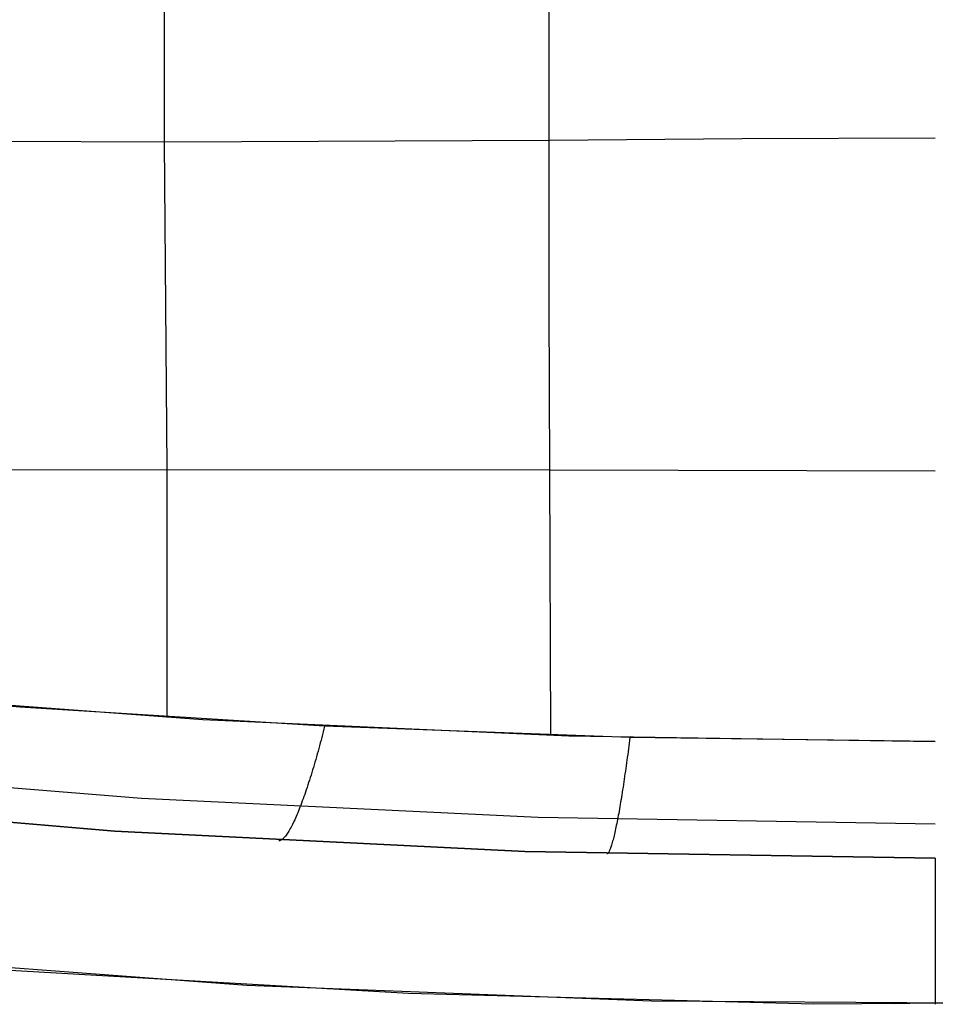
# Model space of a CAD drawing. Extents: x -383 to 1849, y -1185 to -529.
# Tile 133 of 256: x -215 to -58, y -1184 to -1016. Entities that reach past the tile are written whole.
import ezdxf

# ---------------------------------------------------------------- set-up
doc = ezdxf.new("R2010")
doc.units = 0
doc.layers.add('PREDEFINITO', color=7, linetype='CONTINUOUS')

msp = doc.modelspace()

# ---------------------------------------------------------------- linework, layer by layer
at = {"layer": 'PREDEFINITO'}
for p, q in [((-189.78, -1036.61, 450.21), (-189.71, -979.57, 453.67)), ((-123.98, -1036.29, 453.65), (-123.93, -1007.82, 455.85)), ((-189.78, -1036.61, 450.21), (-312.12, -1035.97, 440)), ((-123.98, -1036.29, 453.65), (-189.78, -1036.61, 450.21)), ((-90.95, -1036.04, 454.62), (-123.98, -1036.29, 453.65)), ((-123.94, -1064.68, 450.89), (-123.98, -1036.29, 453.65)), ((-57.9, -1035.91, 454.96), (-90.95, -1036.04, 454.62)), ((-189.34, -1092.45, 445.17), (-189.78, -1036.61, 450.21)), ((-123.84, -1092.74, 447.61), (-123.94, -1064.68, 450.89)), ((-123.84, -1092.74, 447.61), (-310.23, -1092.54, 439.15)), ((-189.3, -1135.03, 440.42), (-189.34, -1092.45, 445.17)), ((-123.7, -1138.11, 441.19), (-123.84, -1092.74, 447.61)), ((-57.9, -1092.89, 448.63), (-123.84, -1092.74, 447.61)), ((-214.55, -1133.29, 440.1), (-266.61, -1128.76, 439.31)), ((-245.77, -1130.73, 439.67), (-183.24, -1135.4, 440.49)), ((-162.39, -1136.54, 440.75), (-214.55, -1133.29, 440.1)), ((-183.24, -1135.4, 440.49), (-120.6, -1138.21, 441.22)), ((-162.62, -1137.51, 440.6), (-162.75, -1137.99, 440.51)), ((-162.5, -1137.02, 440.68), (-162.62, -1137.51, 440.6)), ((-162.39, -1136.54, 440.75), (-162.5, -1137.02, 440.68)), ((-110.16, -1138.5, 441.32), (-162.39, -1136.54, 440.75)), ((-162.99, -1138.94, 440.3), (-163.12, -1139.42, 440.18)), ((-162.87, -1138.47, 440.41), (-162.99, -1138.94, 440.3)), ((-162.75, -1137.99, 440.51), (-162.87, -1138.47, 440.41)), ((-120.6, -1138.21, 441.22), (-57.9, -1139.15, 441.57)), ((-110.22, -1138.98, 441.24), (-110.28, -1139.47, 441.14)), ((-110.16, -1138.5, 441.32), (-110.22, -1138.98, 441.24)), ((-57.9, -1139.15, 441.57), (-110.16, -1138.5, 441.32)), ((-163.5, -1140.84, 439.77), (-163.63, -1141.3, 439.61)), ((-163.37, -1140.37, 439.91), (-163.5, -1140.84, 439.77)), ((-163.24, -1139.89, 440.05), (-163.37, -1140.37, 439.91)), ((-163.12, -1139.42, 440.18), (-163.24, -1139.89, 440.05)), ((-110.47, -1140.92, 440.81), (-110.53, -1141.41, 440.68)), ((-110.4, -1140.44, 440.93), (-110.47, -1140.92, 440.81)), ((-110.34, -1139.96, 441.04), (-110.4, -1140.44, 440.93)), ((-110.28, -1139.47, 441.14), (-110.34, -1139.96, 441.04)), ((-163.89, -1142.23, 439.26), (-164.03, -1142.69, 439.08)), ((-163.76, -1141.77, 439.44), (-163.89, -1142.23, 439.26)), ((-163.63, -1141.3, 439.61), (-163.76, -1141.77, 439.44)), ((-110.66, -1142.36, 440.38), (-110.72, -1142.84, 440.22)), ((-110.59, -1141.89, 440.53), (-110.66, -1142.36, 440.38)), ((-110.53, -1141.41, 440.68), (-110.59, -1141.89, 440.53)), ((-261.48, -1143.41, 433.63), (-193.73, -1148.84, 433.88)), ((-164.43, -1144.04, 438.47), (-164.56, -1144.48, 438.24)), ((-164.29, -1143.59, 438.68), (-164.43, -1144.04, 438.47)), ((-164.16, -1143.14, 438.88), (-164.29, -1143.59, 438.68)), ((-164.03, -1142.69, 439.08), (-164.16, -1143.14, 438.88)), ((-110.92, -1144.25, 439.69), (-110.99, -1144.72, 439.49)), ((-110.85, -1143.78, 439.87), (-110.92, -1144.25, 439.69)), ((-110.79, -1143.31, 440.05), (-110.85, -1143.78, 439.87)), ((-110.72, -1142.84, 440.22), (-110.79, -1143.31, 440.05)), ((-164.97, -1145.78, 437.53), (-165.11, -1146.2, 437.27)), ((-164.84, -1145.35, 437.77), (-164.97, -1145.78, 437.53)), ((-164.7, -1144.92, 438.01), (-164.84, -1145.35, 437.77)), ((-164.56, -1144.48, 438.24), (-164.7, -1144.92, 438.01)), ((-111.12, -1145.63, 439.07), (-111.19, -1146.08, 438.84)), ((-111.05, -1145.18, 439.28), (-111.12, -1145.63, 439.07)), ((-110.99, -1144.72, 439.49), (-111.05, -1145.18, 439.28)), ((-165.52, -1147.43, 436.45), (-165.65, -1147.82, 436.17)), ((-165.38, -1147.02, 436.73), (-165.52, -1147.43, 436.45)), ((-165.24, -1146.61, 437.01), (-165.38, -1147.02, 436.73)), ((-165.11, -1146.2, 437.27), (-165.24, -1146.61, 437.01)), ((-111.39, -1147.41, 438.11), (-111.46, -1147.84, 437.86)), ((-111.32, -1146.97, 438.37), (-111.39, -1147.41, 438.11)), ((-111.25, -1146.53, 438.61), (-111.32, -1146.97, 438.37)), ((-111.19, -1146.08, 438.84), (-111.25, -1146.53, 438.61)), ((-268.28, -1148.69, 420), (-198.28, -1154.49, 420)), ((-268.28, -1148.69, 370), (-198.28, -1154.49, 370)), ((-198.28, -1154.49, 395), (-268.28, -1148.69, 395)), ((-268.28, -1148.69, 420), (-198.28, -1154.49, 420)), ((-193.73, -1148.84, 433.88), (-125.85, -1152.12, 434.08)), ((-166.2, -1149.34, 434.94), (-166.33, -1149.71, 434.62)), ((-166.06, -1148.97, 435.26), (-166.2, -1149.34, 434.94)), ((-165.93, -1148.6, 435.57), (-166.06, -1148.97, 435.26)), ((-165.79, -1148.21, 435.87), (-165.93, -1148.6, 435.57)), ((-165.65, -1147.82, 436.17), (-165.79, -1148.21, 435.87)), ((-111.66, -1149.1, 437.03), (-111.73, -1149.51, 436.74)), ((-111.6, -1148.69, 437.31), (-111.66, -1149.1, 437.03)), ((-111.53, -1148.27, 437.59), (-111.6, -1148.69, 437.31)), ((-111.46, -1147.84, 437.86), (-111.53, -1148.27, 437.59)), ((-166.73, -1150.74, 433.63), (-166.86, -1151.06, 433.28)), ((-166.6, -1150.41, 433.96), (-166.73, -1150.74, 433.63)), ((-166.46, -1150.06, 434.29), (-166.6, -1150.41, 433.96)), ((-166.33, -1149.71, 434.62), (-166.46, -1150.06, 434.29)), ((-111.94, -1150.7, 435.82), (-112, -1151.08, 435.5)), ((-111.87, -1150.31, 436.13), (-111.94, -1150.7, 435.82)), ((-111.8, -1149.92, 436.44), (-111.87, -1150.31, 436.13)), ((-111.73, -1149.51, 436.74), (-111.8, -1149.92, 436.44)), ((-167.5, -1152.57, 431.43), (-167.63, -1152.84, 431.04)), ((-167.37, -1152.28, 431.82), (-167.5, -1152.57, 431.43)), ((-167.24, -1151.99, 432.2), (-167.37, -1152.28, 431.82)), ((-167.12, -1151.69, 432.57), (-167.24, -1151.99, 432.2)), ((-166.99, -1151.38, 432.93), (-167.12, -1151.69, 432.57)), ((-166.86, -1151.06, 433.28), (-166.99, -1151.38, 432.93)), ((-125.85, -1152.12, 434.08), (-57.9, -1153.26, 434.25)), ((-112.27, -1152.54, 434.16), (-112.34, -1152.87, 433.82)), ((-112.21, -1152.19, 434.5), (-112.27, -1152.54, 434.16)), ((-112.14, -1151.82, 434.84), (-112.21, -1152.19, 434.5)), ((-112.07, -1151.46, 435.17), (-112.14, -1151.82, 434.84)), ((-112, -1151.08, 435.5), (-112.07, -1151.46, 435.17)), ((-168.38, -1154.28, 428.5), (-168.5, -1154.49, 428.06)), ((-168.25, -1154.07, 428.94), (-168.38, -1154.28, 428.5)), ((-168.13, -1153.84, 429.37), (-168.25, -1154.07, 428.94)), ((-168.01, -1153.61, 429.8), (-168.13, -1153.84, 429.37)), ((-167.88, -1153.36, 430.22), (-168.01, -1153.61, 429.8)), ((-167.76, -1153.11, 430.63), (-167.88, -1153.36, 430.22)), ((-167.63, -1152.84, 431.04), (-167.76, -1153.11, 430.63)), ((-112.6, -1154.14, 432.35), (-112.66, -1154.44, 431.97)), ((-112.53, -1153.84, 432.73), (-112.6, -1154.14, 432.35)), ((-112.47, -1153.52, 433.1), (-112.53, -1153.84, 432.73)), ((-112.4, -1153.2, 433.46), (-112.47, -1153.52, 433.1)), ((-112.34, -1152.87, 433.82), (-112.4, -1153.2, 433.46)), ((-198.28, -1154.49, 420), (-128.13, -1157.98, 420)), ((-198.28, -1154.49, 370), (-128.13, -1157.98, 370)), ((-128.13, -1157.98, 395), (-198.28, -1154.49, 395)), ((-198.28, -1154.49, 420), (-128.13, -1157.98, 420)), ((-169.88, -1156.08, 421.92), (-169.97, -1156.12, 421.44)), ((-169.79, -1156.03, 422.41), (-169.88, -1156.08, 421.92)), ((-169.7, -1155.96, 422.89), (-169.79, -1156.03, 422.41)), ((-169.6, -1155.89, 423.37), (-169.7, -1155.96, 422.89)), ((-169.5, -1155.8, 423.85), (-169.6, -1155.89, 423.37)), ((-169.4, -1155.7, 424.33), (-169.5, -1155.8, 423.85)), ((-169.29, -1155.59, 424.81), (-169.4, -1155.7, 424.33)), ((-169.18, -1155.47, 425.28), (-169.29, -1155.59, 424.81)), ((-169.07, -1155.34, 425.76), (-169.18, -1155.47, 425.28)), ((-168.96, -1155.19, 426.23), (-169.07, -1155.34, 425.76)), ((-168.85, -1155.03, 426.69), (-168.96, -1155.19, 426.23)), ((-168.73, -1154.86, 427.15), (-168.85, -1155.03, 426.69)), ((-168.62, -1154.68, 427.61), (-168.73, -1154.86, 427.15)), ((-168.5, -1154.49, 428.06), (-168.62, -1154.68, 427.61)), ((-113.04, -1156.02, 429.47), (-113.1, -1156.25, 429.03)), ((-112.98, -1155.79, 429.91), (-113.04, -1156.02, 429.47)), ((-112.92, -1155.54, 430.33), (-112.98, -1155.79, 429.91)), ((-112.85, -1155.27, 430.75), (-112.92, -1155.54, 430.33)), ((-112.79, -1155.01, 431.16), (-112.85, -1155.27, 430.75)), ((-112.73, -1154.73, 431.57), (-112.79, -1155.01, 431.16)), ((-112.66, -1154.44, 431.97), (-112.73, -1154.73, 431.57)), ((-170.15, -1156.16, 420.48), (-170.23, -1156.17, 420)), ((-170.23, -1156.17, 420), (-170.23, -1156.17, 370)), ((-170.06, -1156.15, 420.96), (-170.15, -1156.16, 420.48)), ((-169.97, -1156.12, 421.44), (-170.06, -1156.15, 420.96)), ((-113.56, -1157.68, 425.32), (-113.62, -1157.81, 424.84)), ((-113.51, -1157.54, 425.8), (-113.56, -1157.68, 425.32)), ((-113.45, -1157.4, 426.28), (-113.51, -1157.54, 425.8)), ((-113.4, -1157.23, 426.75), (-113.45, -1157.4, 426.28)), ((-113.34, -1157.06, 427.21), (-113.4, -1157.23, 426.75)), ((-113.28, -1156.88, 427.67), (-113.34, -1157.06, 427.21)), ((-113.22, -1156.68, 428.13), (-113.28, -1156.88, 427.67)), ((-113.16, -1156.47, 428.58), (-113.22, -1156.68, 428.13)), ((-113.1, -1156.25, 429.03), (-113.16, -1156.47, 428.58)), ((-128.13, -1157.98, 420), (-57.9, -1159.15, 420)), ((-128.13, -1157.98, 370), (-57.9, -1159.15, 370)), ((-57.9, -1159.15, 395), (-128.13, -1157.98, 395)), ((-128.13, -1157.98, 420), (-57.9, -1159.15, 420)), ((-114.08, -1158.4, 420), (-114.08, -1158.4, 370)), ((-114.04, -1158.4, 420.48), (-114.08, -1158.4, 420)), ((-114, -1158.38, 420.96), (-114.04, -1158.4, 420.48)), ((-113.96, -1158.35, 421.45), (-114, -1158.38, 420.96)), ((-113.91, -1158.31, 421.94), (-113.96, -1158.35, 421.45)), ((-113.87, -1158.25, 422.42), (-113.91, -1158.31, 421.94)), ((-113.82, -1158.19, 422.91), (-113.87, -1158.25, 422.42)), ((-113.77, -1158.11, 423.39), (-113.82, -1158.19, 422.91)), ((-113.72, -1158.02, 423.88), (-113.77, -1158.11, 423.39)), ((-113.67, -1157.92, 424.36), (-113.72, -1158.02, 423.88)), ((-113.62, -1157.81, 424.84), (-113.67, -1157.92, 424.36)), ((-57.9, -1159.15, 420), (-57.9, -1184.15, 420)), ((-57.9, -1159.15, 370), (-57.9, -1184.15, 370)), ((-175.71, -1180.9, 420), (-258.67, -1174.77, 420)), ((-175.71, -1180.9, 370), (-258.67, -1174.77, 370)), ((-217.21, -1178.22, 395), (-148.01, -1182.25, 395)), ((-203.39, -1179.2, 420), (-203.39, -1179.2, 370)), ((-189.54, -1180.1, 420), (-189.54, -1180.1, 370)), ((-106.43, -1183.6, 420), (-175.71, -1180.9, 420)), ((-106.43, -1183.6, 370), (-175.71, -1180.9, 370)), ((-175.71, -1180.9, 420), (-175.71, -1180.9, 370)), ((-161.85, -1181.62, 420), (-161.85, -1181.62, 370)), ((-148.01, -1182.25, 395), (-78.69, -1184.05, 395)), ((-148.01, -1182.25, 420), (-148.01, -1182.25, 370)), ((-134.15, -1182.79, 420), (-134.15, -1182.79, 370)), ((-120.28, -1183.24, 420), (-120.28, -1183.24, 370)), ((-37.09, -1184.05, 420), (-106.43, -1183.6, 420)), ((-37.09, -1184.05, 370), (-106.43, -1183.6, 370)), ((-106.43, -1183.6, 420), (-106.43, -1183.6, 370)), ((-92.55, -1183.87, 420), (-92.55, -1183.87, 370)), ((-78.69, -1184.05, 395), (-9.37, -1183.6, 395)), ((-78.69, -1184.05, 420), (-78.69, -1184.05, 370)), ((-64.82, -1184.14, 420), (-64.82, -1184.14, 370))]:
    msp.add_line(p, q, dxfattribs=at)

doc.saveas('drawing.dxf')
